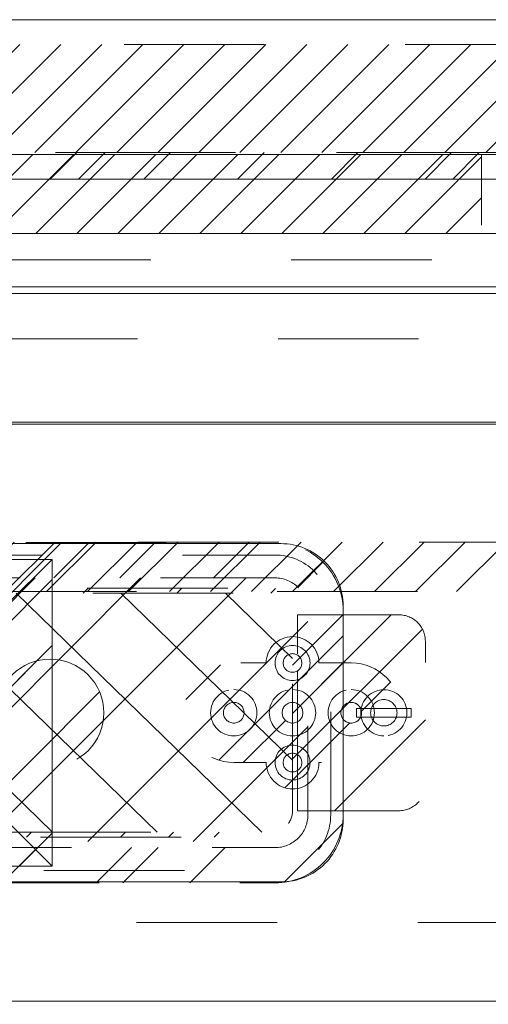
# Model space of a CAD drawing. Header units: inches. Extents: x -467 to -292, y -214 to 28.
# Tile 61 of 81: x -350.5 to -346.06, y 18.4 to 27.74. Entities that reach past the tile are written whole.
import ezdxf

# ---------------------------------------------------------------- set-up
doc = ezdxf.new("R2010")
doc.units = ezdxf.units.IN
doc.header["$LTSCALE"] = 32
doc.header["$MEASUREMENT"] = 0
doc.linetypes.add('Dash Style-1', pattern=[0.083328, 0.041656, -0.041672])
for name, color, linetype, lineweight in [('Black', 7, 'Continuous', 18), ('DashLine', 7, 'Dash Style-1', 13), ('DashLineFill', 7, 'Dash Style-1', 13), ('Dean-Bezel', 7, 'Continuous', 18), ('Drawing', 7, 'Continuous', 18), ('Metal-Black', 7, 'Continuous', 18), ('Metal-UtilityGrommet', 7, 'Continuous', 13), ('None', 7, 'Continuous', 18), ('SolidLine', 7, 'Continuous', 15), ('Wood_1-H', 7, 'Continuous', 13)]:
    doc.layers.add(name, color=color, linetype=linetype, lineweight=lineweight)
doc.layers.add('Electrical', color=1, linetype='Dash Style-1', lineweight=15, true_color=0xff0000)
doc.layers.add('Textile-Cushion', color=7, linetype='Continuous', lineweight=18, true_color=0x4c4c4c)
pattern_1 = [(45, (0, 0), (-0.33333333, -0.7222222), [])]
pattern_2 = [(45, (0, 0), (-1.613016, 1.935715), []), (45, (-1.0608, 1.0608), (-0.472346, 0.4167613), [])]

# ---------------------------------------------------------------- blocks, each defined once
blk = doc.blocks.new('Group-2')
at = {"layer": 'Electrical', "linetype": 'Continuous', "lineweight": 5, "true_color": 0xdd0000}
h = blk.add_hatch(dxfattribs=at)
h.set_pattern_fill('ElectricalHatch', color=12, style=0, pattern_type=2)
h.set_pattern_definition(pattern_1)
h.paths.add_polyline_path([(77.9528, 0), (101.9685, 0), (101.9685, -1.0236), (77.9528, -1.0236)])
at = {"layer": 'Electrical', "flags": 128}
blk.add_lwpolyline([(77.9528, 0), (101.9685, 0), (101.9685, -1.0236), (77.9528, -1.0236)], close=True, dxfattribs=at)
blk = doc.blocks.new('Group-4')
at = {"layer": 'SolidLine', "flags": 128}
blk.add_lwpolyline([(72, 0.2362), (138, 0.2362), (138, -2.3622), (72, -2.3622)], close=True, dxfattribs=at)
at = {"layer": 'None'}
blk.add_blockref('Group-2', (0, 0), dxfattribs=at)
blk = doc.blocks.new('SL Wall Panel (2D)')
at = {"layer": 'None'}
blk.add_blockref('Group-4', (0, 0), dxfattribs=at)
at = {"layer": 'Drawing', "color": 0, "flags": 1}
for tag in ['Tag', 'Catalog', 'Option1', 'Option2', 'Option3', 'Option4', 'Option5', 'Option6', 'Option7', 'Option8', 'Option9', 'Option10', 'Option11', 'Option12', 'Custom', 'FinishGroup', 'Discount', 'Item2', 'Item3', 'Item6', 'Item8', 'Item9', 'Item10', 'Item12', 'Item13', 'Item16', 'Item18', 'Item19', 'Item20', 'Item21', 'Item22', 'Item23', 'Item24', 'Item25', 'Item1', 'Item4', 'Item5', 'Item7', 'Item11', 'Item14', 'Item15', 'Item17']:
    blk.add_attdef(tag, (-106.6243, -200.0709), '', height=0.00709, dxfattribs=at)
blk = doc.blocks.new('Group-13')
at = {"layer": 'DashLineFill', "linetype": 'Continuous', "lineweight": 13}
h = blk.add_hatch(dxfattribs=at)
h.set_pattern_fill('Steel', color=253, style=0, pattern_type=2)
h.set_pattern_definition(pattern_2)
h.paths.add_polyline_path([(12, -12), (47.9843, -12), (47.9843, -12.252), (12, -12.252)])
at = {"layer": 'DashLineFill', "flags": 128}
blk.add_lwpolyline([(12, -12), (47.9843, -12), (47.9843, -12.252), (12, -12.252)], close=True, dxfattribs=at)
at = {"layer": 'SolidLine', "flags": 128}
blk.add_lwpolyline([(12, -12.252), (47.9843, -12.252), (47.9843, -13.2756), (12, -13.2756)], close=True, dxfattribs=at)
blk = doc.blocks.new('Group-14')
at = {"layer": 'None'}
blk.add_blockref('Group-13', (0, 0), dxfattribs=at)
blk = doc.blocks.new('SL Wall Tile (2D)-4')
at = {"layer": 'None'}
blk.add_blockref('Group-14', (0, 0), dxfattribs=at)
at = {"layer": 'Drawing', "color": 0, "flags": 1}
for tag in ['Tag', 'Catalog', 'Option1', 'Option2', 'Option3', 'Option4', 'Option5', 'Option6', 'Option7', 'Option8', 'Option9', 'Option10', 'Option11', 'Option12', 'Custom', 'FinishGroup', 'Discount', 'Item2', 'Item3', 'Item6', 'Item8', 'Item9', 'Item10', 'Item12', 'Item13', 'Item16', 'Item18', 'Item19', 'Item20', 'Item21', 'Item22', 'Item23', 'Item24', 'Item25', 'Item1', 'Item4', 'Item5', 'Item7', 'Item11', 'Item14', 'Item15', 'Item17']:
    blk.add_attdef(tag, (-10.7011, -175.5068), '', height=0.00709, dxfattribs=at)
blk = doc.blocks.new('Group-17')
at = {"layer": 'DashLineFill', "linetype": 'Continuous', "lineweight": 13}
h = blk.add_hatch(dxfattribs=at)
h.set_pattern_fill('Steel', color=253, style=0, pattern_type=2)
h.set_pattern_definition(pattern_2)
h.paths.add_polyline_path([(12, -12), (47.9843, -12), (47.9843, -12.252), (12, -12.252)])
at = {"layer": 'DashLineFill', "flags": 128}
blk.add_lwpolyline([(12, -12), (47.9843, -12), (47.9843, -12.252), (12, -12.252)], close=True, dxfattribs=at)
at = {"layer": 'SolidLine', "flags": 128}
blk.add_lwpolyline([(12, -12.252), (47.9843, -12.252), (47.9843, -13.2756), (12, -13.2756)], close=True, dxfattribs=at)
blk = doc.blocks.new('Group-18')
at = {"layer": 'None'}
blk.add_blockref('Group-17', (0, 0), dxfattribs=at)
blk = doc.blocks.new('SL Wall Tile (2D)-6')
at = {"layer": 'None'}
blk.add_blockref('Group-18', (0, 0), dxfattribs=at)
at = {"layer": 'Drawing', "color": 0, "flags": 1}
for tag in ['Tag', 'Catalog', 'Option1', 'Option2', 'Option3', 'Option4', 'Option5', 'Option6', 'Option7', 'Option8', 'Option9', 'Option10', 'Option11', 'Option12', 'Custom', 'FinishGroup', 'Discount', 'Item2', 'Item3', 'Item6', 'Item8', 'Item9', 'Item10', 'Item12', 'Item13', 'Item16', 'Item18', 'Item19', 'Item20', 'Item21', 'Item22', 'Item23', 'Item24', 'Item25', 'Item1', 'Item4', 'Item5', 'Item7', 'Item11', 'Item14', 'Item15', 'Item17']:
    blk.add_attdef(tag, (-10.7011, -160.5068), '', height=0.00709, dxfattribs=at)
blk = doc.blocks.new('Group-21')
at = {"layer": 'DashLineFill', "linetype": 'Continuous', "lineweight": 13}
h = blk.add_hatch(dxfattribs=at)
h.set_pattern_fill('Steel', color=253, style=0, pattern_type=2)
h.set_pattern_definition(pattern_2)
h.paths.add_polyline_path([(12, -12), (47.9843, -12), (47.9843, -12.252), (12, -12.252)])
at = {"layer": 'DashLineFill', "flags": 128}
blk.add_lwpolyline([(12, -12), (47.9843, -12), (47.9843, -12.252), (12, -12.252)], close=True, dxfattribs=at)
at = {"layer": 'SolidLine', "flags": 128}
blk.add_lwpolyline([(12, -12.252), (47.9843, -12.252), (47.9843, -13.2756), (12, -13.2756)], close=True, dxfattribs=at)
blk = doc.blocks.new('Group-22')
at = {"layer": 'None'}
blk.add_blockref('Group-21', (0, 0), dxfattribs=at)
blk = doc.blocks.new('SL Wall Tile (2D)-8')
at = {"layer": 'None'}
blk.add_blockref('Group-22', (0, 0), dxfattribs=at)
at = {"layer": 'Drawing', "color": 0, "flags": 1}
for tag in ['Tag', 'Catalog', 'Option1', 'Option2', 'Option3', 'Option4', 'Option5', 'Option6', 'Option7', 'Option8', 'Option9', 'Option10', 'Option11', 'Option12', 'Custom', 'FinishGroup', 'Discount', 'Item2', 'Item3', 'Item6', 'Item8', 'Item9', 'Item10', 'Item12', 'Item13', 'Item16', 'Item18', 'Item19', 'Item20', 'Item21', 'Item22', 'Item23', 'Item24', 'Item25', 'Item1', 'Item4', 'Item5', 'Item7', 'Item11', 'Item14', 'Item15', 'Item17']:
    blk.add_attdef(tag, (-10.7011, -145.5068), '', height=0.00709, dxfattribs=at)
blk = doc.blocks.new('Group-25')
at = {"layer": 'DashLineFill', "linetype": 'Continuous', "lineweight": 13}
h = blk.add_hatch(dxfattribs=at)
h.set_pattern_fill('Steel', color=253, style=0, pattern_type=2)
h.set_pattern_definition(pattern_2)
h.paths.add_polyline_path([(12, -12), (119.9528, -12), (119.9528, -12.252), (12, -12.252)])
at = {"layer": 'Electrical', "linetype": 'Continuous', "lineweight": 5, "true_color": 0xdd0000}
h = blk.add_hatch(dxfattribs=at)
h.set_pattern_fill('ElectricalHatch', color=12, style=0, pattern_type=2)
h.set_pattern_definition(pattern_1)
h.paths.add_polyline_path([(12.7579, -15.6969), (119.1752, -15.6969), (119.1752, -16.1654), (12.7579, -16.1654)])
at = {"layer": 'DashLine', "flags": 128}
blk.add_lwpolyline([(119.4114, -13.7677), (12.5217, -13.7677), (12.5217, -13.5315), (12.7579, -13.5315), (12.7579, -13.0197), (119.1752, -13.0197), (119.1752, -13.5315), (119.4114, -13.5315)], close=True, dxfattribs=at)
at = {"layer": 'DashLineFill', "flags": 128}
blk.add_lwpolyline([(12, -12), (119.9528, -12), (119.9528, -12.252), (12, -12.252)], close=True, dxfattribs=at)
at = {"layer": 'Electrical', "flags": 128}
blk.add_lwpolyline([(12.7579, -15.6969), (119.1752, -15.6969), (119.1752, -16.1654), (12.7579, -16.1654)], close=True, dxfattribs=at)
at = {"layer": 'SolidLine', "flags": 128}
blk.add_lwpolyline([(12, -12.252), (119.9528, -12.252), (119.9528, -25.5591), (12, -25.5591)], close=True, dxfattribs=at)
blk = doc.blocks.new('Group-26')
at = {"layer": 'None'}
blk.add_blockref('Group-25', (0, 0), dxfattribs=at)
blk = doc.blocks.new('SL Overhead (2D)')
at = {"layer": 'None'}
blk.add_blockref('Group-26', (0, 0), dxfattribs=at)
at = {"layer": 'Drawing', "color": 0, "flags": 1}
for tag in ['Tag', 'Catalog', 'Option1', 'Option2', 'Option3', 'Option4', 'Option5', 'Option6', 'Option7', 'Option8', 'Option9', 'Option10', 'Option11', 'Option12', 'Custom', 'FinishGroup', 'Discount', 'Item2', 'Item3', 'Item6', 'Item8', 'Item9', 'Item10', 'Item12', 'Item13', 'Item16', 'Item18', 'Item19', 'Item20', 'Item21', 'Item22', 'Item23', 'Item24', 'Item25', 'Item1', 'Item4', 'Item5', 'Item7', 'Item11', 'Item14', 'Item15', 'Item17']:
    blk.add_attdef(tag, (-82.6696, -130.5265), '', height=0.00709, dxfattribs=at)
blk = doc.blocks.new('Group-37')
at = {"layer": 'SolidLine', "flags": 128}
blk.add_lwpolyline([(31.1024, -2.5591), (70.8465, -2.5591), (70.8465, -2.5787), (31.1024, -2.5787)], close=True, dxfattribs=at)
blk = doc.blocks.new('1BPJHN-ShroudBracket (2D)')
at = {"layer": 'DashLineFill', "linetype": 'Continuous', "lineweight": 13}
h = blk.add_hatch(dxfattribs=at)
h.set_pattern_fill('Steel', color=253, style=0, pattern_type=2)
h.set_pattern_definition(pattern_2)
edge = h.paths.add_edge_path()
edge.add_line((0.5571, 0.4724), (0.25, 0.4724))
edge.add_arc((0, 0.4724), 0.25, 0, 180)
edge.add_line((-0.25, 0.4724), (-0.5571, 0.4724))
edge.add_arc((-0.5571, 0), 0.4724, 90, 270)
edge.add_line((-0.5571, -0.4724), (-0.25, -0.4724))
edge.add_arc((0, -0.4724), 0.25, 180, 360)
edge.add_line((0.25, -0.4724), (0.5571, -0.4724))
edge.add_arc((0.5571, 0), 0.4724, 270, 450)
edge.add_line((0.5571, 0.4724), (0.5571, 0.4724))
edge = h.paths.add_edge_path()
edge.add_arc((0, 0), 0.0979, 180, 360)
edge.add_arc((0, 0), 0.0979, 0, 180)
edge.add_line((-0.098, 0), (-0.098, 0))
edge = h.paths.add_edge_path()
edge.add_arc((0, 0.4724), 0.0885, 180, 360)
edge.add_arc((0, 0.4724), 0.0885, 0, 180)
edge.add_line((-0.0885, 0.4724), (-0.0885, 0.4724))
edge = h.paths.add_edge_path()
edge.add_arc((-0.5571, 0), 0.098, 180, 360)
edge.add_arc((-0.5571, 0), 0.098, 0, 180)
edge.add_line((-0.655, 0), (-0.655, 0))
edge = h.paths.add_edge_path()
edge.add_arc((0.5571, 0), 0.098, 180, 360)
edge.add_arc((0.5571, 0), 0.098, 0, 180)
edge.add_line((0.4591, 0), (0.4591, 0))
edge = h.paths.add_edge_path()
edge.add_arc((0, -0.4724), 0.0885, 180, 360)
edge.add_arc((0, -0.4724), 0.0885, 0, 180)
edge.add_line((-0.0885, -0.4724), (-0.0885, -0.4724))
at = {"layer": 'DashLine', "flags": 128}
for points in [[(0, 0.6384), (0.0163, 0.6376), (0.0324, 0.6353), (0.0482, 0.6313), (0.0635, 0.6258), (0.0783, 0.6188), (0.0922, 0.6105), (0.1053, 0.6008), (0.1174, 0.5898), (0.1283, 0.5778), (0.138, 0.5647), (0.1464, 0.5507), (0.1534, 0.536), (0.1589, 0.5206), (0.1628, 0.5048), (0.1652, 0.4887), (0.166, 0.4724), (0.1652, 0.4562), (0.1628, 0.4401), (0.1589, 0.4243), (0.1534, 0.4089), (0.1464, 0.3942), (0.138, 0.3802), (0.1283, 0.3671), (0.1174, 0.3551), (0.1053, 0.3441), (0.0922, 0.3344), (0.0783, 0.326), (0.0635, 0.3191), (0.0482, 0.3136), (0.0324, 0.3096), (0.0163, 0.3072), (0, 0.3064), (-0.0163, 0.3072), (-0.0324, 0.3096), (-0.0482, 0.3136), (-0.0635, 0.3191), (-0.0783, 0.326), (-0.0922, 0.3344), (-0.1053, 0.3441), (-0.1174, 0.3551), (-0.1283, 0.3671), (-0.138, 0.3802), (-0.1464, 0.3942), (-0.1534, 0.4089), (-0.1589, 0.4243), (-0.1628, 0.4401), (-0.1652, 0.4562), (-0.166, 0.4724), (-0.1652, 0.4887), (-0.1628, 0.5048), (-0.1589, 0.5206), (-0.1534, 0.536), (-0.1464, 0.5507), (-0.138, 0.5647), (-0.1283, 0.5778), (-0.1174, 0.5898), (-0.1053, 0.6008), (-0.0922, 0.6105), (-0.0783, 0.6188), (-0.0635, 0.6258), (-0.0482, 0.6313), (-0.0324, 0.6353), (-0.0163, 0.6376)], [(-0.5571, 0.22), (-0.5355, 0.2189), (-0.5142, 0.2158), (-0.4932, 0.2105), (-0.4729, 0.2033), (-0.4534, 0.194), (-0.4349, 0.1829), (-0.4175, 0.1701), (-0.4015, 0.1556), (-0.387, 0.1396), (-0.3742, 0.1222), (-0.3631, 0.1037), (-0.3538, 0.0842), (-0.3466, 0.0639), (-0.3413, 0.0429), (-0.3381, 0.0216), (-0.3371, 0), (-0.3381, -0.0216), (-0.3413, -0.0429), (-0.3466, -0.0639), (-0.3538, -0.0842), (-0.3631, -0.1037), (-0.3742, -0.1222), (-0.387, -0.1396), (-0.4015, -0.1556), (-0.4175, -0.1701), (-0.4349, -0.1829), (-0.4534, -0.194), (-0.4729, -0.2033), (-0.4932, -0.2105), (-0.5142, -0.2158), (-0.5355, -0.2189), (-0.5571, -0.22), (-0.5787, -0.2189), (-0.6, -0.2158), (-0.6209, -0.2105), (-0.6413, -0.2033), (-0.6608, -0.194), (-0.6793, -0.1829), (-0.6967, -0.1701), (-0.7127, -0.1556), (-0.7271, -0.1396), (-0.74, -0.1222), (-0.7511, -0.1037), (-0.7603, -0.0842), (-0.7676, -0.0639), (-0.7729, -0.0429), (-0.776, -0.0216), (-0.7771, 0), (-0.776, 0.0216), (-0.7729, 0.0429), (-0.7676, 0.0639), (-0.7603, 0.0842), (-0.7511, 0.1037), (-0.74, 0.1222), (-0.7271, 0.1396), (-0.7127, 0.1556), (-0.6967, 0.1701), (-0.6793, 0.1829), (-0.6608, 0.194), (-0.6413, 0.2033), (-0.6209, 0.2105), (-0.6, 0.2158), (-0.5787, 0.2189)], [(0, 0.22), (0.0216, 0.2189), (0.0429, 0.2158), (0.0639, 0.2105), (0.0842, 0.2033), (0.1037, 0.194), (0.1222, 0.1829), (0.1396, 0.1701), (0.1556, 0.1556), (0.1701, 0.1396), (0.1829, 0.1222), (0.194, 0.1037), (0.2033, 0.0842), (0.2105, 0.0639), (0.2158, 0.0429), (0.2189, 0.0216), (0.22, 0), (0.2189, -0.0216), (0.2158, -0.0429), (0.2105, -0.0639), (0.2033, -0.0842), (0.194, -0.1037), (0.1829, -0.1222), (0.1701, -0.1396), (0.1556, -0.1556), (0.1396, -0.1701), (0.1222, -0.1829), (0.1037, -0.194), (0.0842, -0.2033), (0.0639, -0.2105), (0.0429, -0.2158), (0.0216, -0.2189), (0, -0.22), (-0.0216, -0.2189), (-0.0429, -0.2158), (-0.0639, -0.2105), (-0.0842, -0.2033), (-0.1037, -0.194), (-0.1222, -0.1829), (-0.1396, -0.1701), (-0.1556, -0.1556), (-0.1701, -0.1396), (-0.1829, -0.1222), (-0.194, -0.1037), (-0.2033, -0.0842), (-0.2105, -0.0639), (-0.2158, -0.0429), (-0.2189, -0.0216), (-0.22, 0), (-0.2189, 0.0216), (-0.2158, 0.0429), (-0.2105, 0.0639), (-0.2033, 0.0842), (-0.194, 0.1037), (-0.1829, 0.1222), (-0.1701, 0.1396), (-0.1556, 0.1556), (-0.1396, 0.1701), (-0.1222, 0.1829), (-0.1037, 0.194), (-0.0842, 0.2033), (-0.0639, 0.2105), (-0.0429, 0.2158), (-0.0216, 0.2189)], [(0.5571, 0.22), (0.5787, 0.2189), (0.6, 0.2158), (0.6209, 0.2105), (0.6413, 0.2033), (0.6608, 0.194), (0.6793, 0.1829), (0.6967, 0.1701), (0.7127, 0.1556), (0.7271, 0.1396), (0.74, 0.1222), (0.7511, 0.1037), (0.7603, 0.0842), (0.7676, 0.0639), (0.7729, 0.0429), (0.776, 0.0216), (0.7771, 0), (0.776, -0.0216), (0.7729, -0.0429), (0.7676, -0.0639), (0.7603, -0.0842), (0.7511, -0.1037), (0.74, -0.1222), (0.7271, -0.1396), (0.7127, -0.1556), (0.6967, -0.1701), (0.6793, -0.1829), (0.6608, -0.194), (0.6413, -0.2033), (0.6209, -0.2105), (0.6, -0.2158), (0.5787, -0.2189), (0.5571, -0.22), (0.5355, -0.2189), (0.5142, -0.2158), (0.4932, -0.2105), (0.4729, -0.2033), (0.4534, -0.194), (0.4349, -0.1829), (0.4175, -0.1701), (0.4015, -0.1556), (0.387, -0.1396), (0.3742, -0.1222), (0.3631, -0.1037), (0.3538, -0.0842), (0.3466, -0.0639), (0.3413, -0.0429), (0.3381, -0.0216), (0.3371, 0), (0.3381, 0.0216), (0.3413, 0.0429), (0.3466, 0.0639), (0.3538, 0.0842), (0.3631, 0.1037), (0.3742, 0.1222), (0.387, 0.1396), (0.4015, 0.1556), (0.4175, 0.1701), (0.4349, 0.1829), (0.4534, 0.194), (0.4729, 0.2033), (0.4932, 0.2105), (0.5142, 0.2158), (0.5355, 0.2189)], [(0.5571, 0.0979), (0.5667, 0.0975), (0.5762, 0.0961), (0.5855, 0.0937), (0.5946, 0.0905), (0.6033, 0.0864), (0.6115, 0.0814), (0.6192, 0.0757), (0.6263, 0.0693), (0.6328, 0.0621), (0.6385, 0.0544), (0.6435, 0.0462), (0.6476, 0.0375), (0.6508, 0.0284), (0.6532, 0.0191), (0.6546, 0.0096), (0.655, 0), (0.6546, -0.0096), (0.6532, -0.0191), (0.6508, -0.0284), (0.6476, -0.0375), (0.6435, -0.0462), (0.6385, -0.0544), (0.6328, -0.0621), (0.6263, -0.0693), (0.6192, -0.0757), (0.6115, -0.0814), (0.6033, -0.0864), (0.5946, -0.0905), (0.5855, -0.0937), (0.5762, -0.0961), (0.5667, -0.0975), (0.5571, -0.098), (0.5475, -0.0975), (0.538, -0.0961), (0.5287, -0.0937), (0.5196, -0.0905), (0.5109, -0.0864), (0.5027, -0.0814), (0.4949, -0.0757), (0.4878, -0.0693), (0.4814, -0.0621), (0.4756, -0.0544), (0.4707, -0.0462), (0.4666, -0.0375), (0.4634, -0.0284), (0.461, -0.0191), (0.4596, -0.0096), (0.4591, 0), (0.4596, 0.0096), (0.461, 0.0191), (0.4634, 0.0284), (0.4666, 0.0375), (0.4707, 0.0462), (0.4756, 0.0544), (0.4814, 0.0621), (0.4878, 0.0693), (0.4949, 0.0757), (0.5027, 0.0814), (0.5109, 0.0864), (0.5196, 0.0905), (0.5287, 0.0937), (0.538, 0.0961), (0.5475, 0.0975)], [(0, -0.3064), (0.0163, -0.3072), (0.0324, -0.3096), (0.0482, -0.3136), (0.0635, -0.3191), (0.0783, -0.326), (0.0922, -0.3344), (0.1053, -0.3441), (0.1174, -0.3551), (0.1283, -0.3671), (0.138, -0.3802), (0.1464, -0.3942), (0.1534, -0.4089), (0.1589, -0.4243), (0.1628, -0.4401), (0.1652, -0.4562), (0.166, -0.4724), (0.1652, -0.4887), (0.1628, -0.5048), (0.1589, -0.5206), (0.1534, -0.536), (0.1464, -0.5507), (0.138, -0.5647), (0.1283, -0.5778), (0.1174, -0.5898), (0.1053, -0.6008), (0.0922, -0.6105), (0.0783, -0.6188), (0.0635, -0.6258), (0.0482, -0.6313), (0.0324, -0.6353), (0.0163, -0.6376), (0, -0.6384), (-0.0163, -0.6376), (-0.0324, -0.6353), (-0.0482, -0.6313), (-0.0635, -0.6258), (-0.0783, -0.6188), (-0.0922, -0.6105), (-0.1053, -0.6008), (-0.1174, -0.5898), (-0.1283, -0.5778), (-0.138, -0.5647), (-0.1464, -0.5507), (-0.1534, -0.536), (-0.1589, -0.5206), (-0.1628, -0.5048), (-0.1652, -0.4887), (-0.166, -0.4724), (-0.1652, -0.4562), (-0.1628, -0.4401), (-0.1589, -0.4243), (-0.1534, -0.4089), (-0.1464, -0.3942), (-0.138, -0.3802), (-0.1283, -0.3671), (-0.1174, -0.3551), (-0.1053, -0.3441), (-0.0922, -0.3344), (-0.0783, -0.326), (-0.0635, -0.3191), (-0.0482, -0.3136), (-0.0324, -0.3096), (-0.0163, -0.3072)]]:
    blk.add_lwpolyline(points, close=True, dxfattribs=at)
at = {"layer": 'DashLineFill', "flags": 128}
for points in [[(0.5571, 0.4724), (0.25, 0.4724, 1), (-0.25, 0.4724), (-0.5571, 0.4724, 1), (-0.5571, -0.4724), (-0.25, -0.4724, 1), (0.25, -0.4724), (0.5571, -0.4724, 1), (0.5571, 0.4724)], [(-0.0885, 0.4724, 1), (0.0885, 0.4724, 1), (-0.0885, 0.4724)], [(-0.655, 0, 1), (-0.4591, 0, 1), (-0.655, 0)], [(-0.098, 0, 1), (0.0979, 0, 1), (-0.098, 0)], [(0.4591, 0, 1), (0.655, 0, 1), (0.4591, 0)], [(-0.0885, -0.4724, 1), (0.0885, -0.4724, 1), (-0.0885, -0.4724)]]:
    blk.add_lwpolyline(points, format="xyb", close=True, dxfattribs=at)
blk = doc.blocks.new('Group-42')
at = {"layer": 'Dean-Bezel'}
for p, q in [((4.11, 1.4545), (-4.11, 1.4545)), ((4.0531, 1.3974), (4.11, 1.4545)), ((4.11, 1.4545), (4.11, -1.4545)), ((3.9668, 1.3107), (3.9184, 1.2621)), ((3.9668, 1.3107), (4.0117, 1.3558)), ((4.0531, 1.3974), (4.0117, 1.3558)), ((4.11, -1.4545), (3.9132, -1.2577)), ((4.11, -1.4545), (-4.11, -1.4545))]:
    blk.add_line(p, q, dxfattribs=at)
blk = doc.blocks.new('Dean-PPUG-BK (2D)')
at = {"layer": 'DashLineFill', "linetype": 'Continuous', "lineweight": 13}
h = blk.add_hatch(dxfattribs=at)
h.set_pattern_fill('Steel', color=253, style=0, pattern_type=2)
h.set_pattern_definition(pattern_2)
h.paths.add_polyline_path([(-4.11, 1.4545), (4.11, 1.4545), (4.11, -1.4545), (-4.11, -1.4545)])
h = blk.add_hatch(dxfattribs=at)
h.set_pattern_fill('Steel', color=253, style=0, pattern_type=2)
h.set_pattern_definition(pattern_2)
h.paths.add_polyline_path([(4.091, 0.5085), (4.1408, 0.5061), (4.1902, 0.4987), (4.2386, 0.4866), (4.2856, 0.4698), (4.3307, 0.4485), (4.3735, 0.4228), (4.4136, 0.3931), (4.4506, 0.3596), (4.4841, 0.3226), (4.5138, 0.2825), (4.5395, 0.2397), (4.5608, 0.1946), (4.5776, 0.1476), (4.5897, 0.0992), (4.5971, 0.0498), (4.5995, 0), (4.5971, -0.0498), (4.5897, -0.0992), (4.5776, -0.1476), (4.5608, -0.1946), (4.5395, -0.2397), (4.5138, -0.2825), (4.4841, -0.3226), (4.4506, -0.3596), (4.4136, -0.3931), (4.3735, -0.4228), (4.3307, -0.4485), (4.2856, -0.4698), (4.2386, -0.4866), (4.1902, -0.4987), (4.1408, -0.5061), (4.091, -0.5085), (4.0412, -0.5061), (3.9918, -0.4987), (3.9434, -0.4866), (3.8964, -0.4698), (3.8513, -0.4485), (3.8085, -0.4228), (3.7684, -0.3931), (3.7314, -0.3596), (3.6979, -0.3226), (3.6682, -0.2825), (3.6425, -0.2397), (3.6212, -0.1946), (3.6044, -0.1476), (3.5923, -0.0992), (3.5849, -0.0498), (3.5825, 0), (3.5849, 0.0498), (3.5923, 0.0992), (3.6044, 0.1476), (3.6212, 0.1946), (3.6425, 0.2397), (3.6682, 0.2825), (3.6979, 0.3226), (3.7314, 0.3596), (3.7684, 0.3931), (3.8085, 0.4228), (3.8513, 0.4485), (3.8964, 0.4698), (3.9434, 0.4866), (3.9918, 0.4987), (4.0412, 0.5061)])
at = {"layer": 'Black', "color": 9}
for p, q in [((4.11, 1.4545), (3.6785, 1.023)), ((4.11, -1.4545), (3.6785, -1.023))]:
    blk.add_line(p, q, dxfattribs=at)
at = {"layer": 'DashLineFill', "flags": 128}
for points in [[(-4.11, 1.4545), (4.11, 1.4545), (4.11, -1.4545), (-4.11, -1.4545)], [(4.091, 0.5085), (4.1408, 0.5061), (4.1902, 0.4987), (4.2386, 0.4866), (4.2856, 0.4698), (4.3307, 0.4485), (4.3735, 0.4228), (4.4136, 0.3931), (4.4506, 0.3596), (4.4841, 0.3226), (4.5138, 0.2825), (4.5395, 0.2397), (4.5608, 0.1946), (4.5776, 0.1476), (4.5897, 0.0992), (4.5971, 0.0498), (4.5995, 0), (4.5971, -0.0498), (4.5897, -0.0992), (4.5776, -0.1476), (4.5608, -0.1946), (4.5395, -0.2397), (4.5138, -0.2825), (4.4841, -0.3226), (4.4506, -0.3596), (4.4136, -0.3931), (4.3735, -0.4228), (4.3307, -0.4485), (4.2856, -0.4698), (4.2386, -0.4866), (4.1902, -0.4987), (4.1408, -0.5061), (4.091, -0.5085), (4.0412, -0.5061), (3.9918, -0.4987), (3.9434, -0.4866), (3.8964, -0.4698), (3.8513, -0.4485), (3.8085, -0.4228), (3.7684, -0.3931), (3.7314, -0.3596), (3.6979, -0.3226), (3.6682, -0.2825), (3.6425, -0.2397), (3.6212, -0.1946), (3.6044, -0.1476), (3.5923, -0.0992), (3.5849, -0.0498), (3.5825, 0), (3.5849, 0.0498), (3.5923, 0.0992), (3.6044, 0.1476), (3.6212, 0.1946), (3.6425, 0.2397), (3.6682, 0.2825), (3.6979, 0.3226), (3.7314, 0.3596), (3.7684, 0.3931), (3.8085, 0.4228), (3.8513, 0.4485), (3.8964, 0.4698), (3.9434, 0.4866), (3.9918, 0.4987), (4.0412, 0.5061)]]:
    blk.add_lwpolyline(points, close=True, dxfattribs=at)
at = {"layer": 'Black', "color": 7}
blk.add_blockref('Group-42', (0, 0), dxfattribs=at)
blk = doc.blocks.new('Group-44')
at = {"layer": 'None'}
blk.add_blockref('Group-37', (0, 0), dxfattribs=at)
at = {"layer": 'SolidLine', "color": 7}
for name, p in [('Dean-PPUG-BK (2D)', (39.8425, -5.315)), ('1BPJHN-ShroudBracket (2D)', (46.2323, -5.315))]:
    blk.add_blockref(name, p, dxfattribs=at)
blk = doc.blocks.new('Group-47')
at = {"layer": 'Textile-Cushion', "color": 31, "linetype": 'Continuous', "true_color": 0xffc198}
for p, q in [((3.0826, 1.2795), (0.5826, -1.2204)), ((4.0826, 1.2795), (1.5826, -1.2204)), ((5.0826, 1.2795), (2.5826, -1.2204)), ((5.6693, 0.8662), (3.5826, -1.2204)), ((5.6693, -0.1338), (4.5826, -1.2204))]:
    blk.add_line(p, q, dxfattribs=at)
blk = doc.blocks.new('SlateShroudSleeve (2D)')
at = {"layer": 'DashLineFill', "linetype": 'Continuous', "lineweight": 13}
h = blk.add_hatch(dxfattribs=at)
h.set_pattern_fill('Steel', color=253, style=0, pattern_type=2)
h.set_pattern_definition(pattern_2)
edge = h.paths.add_edge_path()
edge.add_line((-6.0039, 0.9685), (-6.0039, -0.9685))
edge.add_arc((-5.3583, -0.9685), 0.6457, 180, 225)
edge.add_arc((-5.3583, -0.9685), 0.6457, 225, 270)
edge.add_line((-5.3583, -1.6142), (5.3583, -1.6142))
edge.add_arc((5.3583, -0.9685), 0.6457, 270, 360)
edge.add_line((6.0039, -0.9685), (6.0039, 0.9685))
edge.add_arc((5.3583, 0.9685), 0.6457, 0, 45)
edge.add_arc((5.3583, 0.9685), 0.6457, 45, 90)
edge.add_line((5.3583, 1.6142), (-5.3583, 1.6142))
edge.add_arc((-5.3583, 0.9685), 0.6457, 90, 180)
edge.add_line((-6.0039, 0.9685), (-6.0039, 0.9685))
edge = h.paths.add_edge_path()
edge.add_arc((5.3583, -0.9685), 0.311, 270, 360)
edge.add_line((5.6693, -0.9685), (5.6693, 0.9685))
edge.add_arc((5.3583, 0.9685), 0.311, 360, 405)
edge.add_arc((5.3583, 0.9685), 0.311, 45, 90)
edge.add_line((5.3583, 1.2795), (-5.3583, 1.2795))
edge.add_arc((-5.3583, 0.9685), 0.311, 90, 180)
edge.add_line((-5.6693, 0.9685), (-5.6693, -0.9685))
edge.add_arc((-5.3583, -0.9685), 0.311, 180, 225)
edge.add_arc((-5.3583, -0.9685), 0.311, 225, 270)
edge.add_line((-5.3583, -1.2795), (5.3583, -1.2795))
at = {"layer": 'DashLine', "lineweight": 13, "transparency": 33554687, "flags": 128}
blk.add_lwpolyline([(-5.8858, 0.9685, -0.414214), (-5.3583, 1.4961), (5.3583, 1.4961, -0.414214), (5.8858, 0.9685), (5.8858, -0.9685, -0.414214), (5.3583, -1.4961), (-5.3583, -1.4961, -0.414214), (-5.8858, -0.9685)], format="xyb", close=True, dxfattribs=at)
at = {"layer": 'DashLineFill', "lineweight": 13, "flags": 128}
for points in [[(-6.0039, 0.9685), (-6.0039, -0.9685, 0.198912), (-5.8148, -1.4251, 0.198912), (-5.3583, -1.6142), (5.3583, -1.6142, 0.414214), (6.0039, -0.9685), (6.0039, 0.9685, 0.198912), (5.8148, 1.4251, 0.198912), (5.3583, 1.6142), (-5.3583, 1.6142, 0.414214), (-6.0039, 0.9685)], [(5.3583, -1.2795, 0.414214), (5.6693, -0.9685), (5.6693, 0.9685, 0.198912), (5.5782, 1.1884, 0.198912), (5.3583, 1.2795), (-5.3583, 1.2795, 0.414214), (-5.6693, 0.9685), (-5.6693, -0.9685, 0.198912), (-5.5782, -1.1884, 0.198912), (-5.3583, -1.2795)]]:
    blk.add_lwpolyline(points, format="xyb", close=True, dxfattribs=at)
at = {"layer": 'Textile-Cushion', "color": 31, "true_color": 0xffc198}
blk.add_blockref('Group-47', (0, 0), dxfattribs=at)
blk = doc.blocks.new('Group-54')
at = {"layer": 'Electrical', "linetype": 'Continuous', "lineweight": 5, "true_color": 0xdd0000}
h = blk.add_hatch(dxfattribs=at)
h.set_pattern_fill('ElectricalHatch', color=12, style=0, pattern_type=2)
h.set_pattern_definition(pattern_1)
h.paths.add_polyline_path([(18.0315, -0.0197), (48.0249, -0.0197), (48.0249, -0.7677), (18.0315, -0.7677)])
at = {"layer": 'DashLine', "flags": 128}
blk.add_lwpolyline([(12.7559, -7.3031), (51.5879, -7.3031), (51.5879, -8.0512), (12.7559, -8.0512)], close=True, dxfattribs=at)
at = {"layer": 'Electrical', "flags": 128}
blk.add_lwpolyline([(18.0315, -0.0197), (48.0249, -0.0197), (48.0249, -0.7677), (18.0315, -0.7677)], close=True, dxfattribs=at)
at = {"layer": 'SolidLine', "flags": 128}
for points in [[(12.7559, -0.0197), (71.2205, -0.0197), (71.2205, -0.7677), (12.7559, -0.7677)], [(12.7559, -0.7677), (71.2205, -0.7677), (71.2205, -8.0512), (12.7559, -8.0512)]]:
    blk.add_lwpolyline(points, close=True, dxfattribs=at)
blk.add_lwpolyline([(34.7047, -4.3012, -0.414214), (35.2953, -3.7106), (46.122, -3.7106, -0.414214), (46.7126, -4.3012), (46.7126, -6.3287, -0.414214), (46.122, -6.9193), (35.2953, -6.9193, -0.414214), (34.7047, -6.3287)], format="xyb", close=True, dxfattribs=at)
at = {"layer": 'Wood_1-H', "color": 7}
blk.add_blockref('SlateShroudSleeve (2D)', (40.7087, -5.315), dxfattribs=at)
blk = doc.blocks.new('Group-83')
at = {"layer": 'DashLine', "flags": 128}
for points in [[(-6.3903, 0.2188), (-6.3688, 0.2177), (-6.3476, 0.2145), (-6.3268, 0.2093), (-6.3066, 0.2021), (-6.2872, 0.1929), (-6.2687, 0.1819), (-6.2515, 0.1691), (-6.2356, 0.1547), (-6.2212, 0.1388), (-6.2084, 0.1215), (-6.1974, 0.1031), (-6.1882, 0.0837), (-6.1809, 0.0635), (-6.1757, 0.0427), (-6.1726, 0.0214), (-6.1715, 0), (-6.1726, -0.0214), (-6.1757, -0.0427), (-6.1809, -0.0635), (-6.1882, -0.0837), (-6.1974, -0.1031), (-6.2084, -0.1215), (-6.2212, -0.1388), (-6.2356, -0.1547), (-6.2515, -0.1691), (-6.2687, -0.1819), (-6.2872, -0.1929), (-6.3066, -0.2021), (-6.3268, -0.2093), (-6.3476, -0.2145), (-6.3688, -0.2177), (-6.3903, -0.2188), (-6.4117, -0.2177), (-6.4329, -0.2145), (-6.4538, -0.2093), (-6.474, -0.2021), (-6.4934, -0.1929), (-6.5118, -0.1819), (-6.529, -0.1691), (-6.545, -0.1547), (-6.5594, -0.1388), (-6.5722, -0.1215), (-6.5832, -0.1031), (-6.5924, -0.0837), (-6.5996, -0.0635), (-6.6048, -0.0427), (-6.608, -0.0214), (-6.609, 0), (-6.608, 0.0214), (-6.6048, 0.0427), (-6.5996, 0.0635), (-6.5924, 0.0837), (-6.5832, 0.1031), (-6.5722, 0.1215), (-6.5594, 0.1388), (-6.545, 0.1547), (-6.529, 0.1691), (-6.5118, 0.1819), (-6.4934, 0.1929), (-6.474, 0.2021), (-6.4538, 0.2093), (-6.4329, 0.2145), (-6.4117, 0.2177)], [(-6.3905, 0.125), (-6.3782, 0.1245), (-6.3661, 0.1227), (-6.3542, 0.1198), (-6.3426, 0.1158), (-6.3315, 0.1106), (-6.3209, 0.1043), (-6.311, 0.0971), (-6.3019, 0.0889), (-6.2936, 0.0799), (-6.2862, 0.07), (-6.2799, 0.0596), (-6.2746, 0.0485), (-6.2704, 0.037), (-6.2673, 0.0251), (-6.2654, 0.013), (-6.2648, 0.0007), (-6.2653, -0.0115), (-6.267, -0.0237), (-6.2699, -0.0356), (-6.274, -0.0472), (-6.2792, -0.0583), (-6.2854, -0.0688), (-6.2927, -0.0787), (-6.3009, -0.0879), (-6.3099, -0.0962), (-6.3197, -0.1035), (-6.3302, -0.1099), (-6.3413, -0.1152), (-6.3528, -0.1194), (-6.3647, -0.1225), (-6.3768, -0.1243), (-6.389, -0.125), (-6.4013, -0.1245), (-6.4134, -0.1227), (-6.4254, -0.1198), (-6.4369, -0.1158), (-6.4481, -0.1106), (-6.4586, -0.1043), (-6.4685, -0.0971), (-6.4776, -0.0889), (-6.4859, -0.0799), (-6.4933, -0.07), (-6.4997, -0.0596), (-6.505, -0.0485), (-6.5092, -0.037), (-6.5122, -0.0251), (-6.5141, -0.013), (-6.5148, -0.0007), (-6.5142, 0.0115), (-6.5125, 0.0237), (-6.5096, 0.0356), (-6.5055, 0.0472), (-6.5003, 0.0583), (-6.4941, 0.0688), (-6.4868, 0.0787), (-6.4787, 0.0879), (-6.4696, 0.0962), (-6.4598, 0.1035), (-6.4493, 0.1099), (-6.4383, 0.1152), (-6.4267, 0.1194), (-6.4149, 0.1225), (-6.4027, 0.1243)], [(-6.6477, 0.0417), (-6.1318, 0.0417), (-6.1318, -0.0417), (-6.6477, -0.0417)]]:
    blk.add_lwpolyline(points, close=True, dxfattribs=at)
blk = doc.blocks.new('Group-84')
at = {"layer": 'Textile-Cushion', "color": 31, "true_color": 0xffc198}
for p, q in [((-5.2327, 1.1339), (-2.9029, -1.1339)), ((-4.2398, 1.1339), (-1.9099, -1.1339)), ((-3.2469, 1.1339), (-0.917, -1.1339)), ((-5.5236, 0.4506), (-3.8958, -1.1339)), ((-5.5236, -0.5159), (-4.8887, -1.1339))]:
    blk.add_line(p, q, dxfattribs=at)
blk = doc.blocks.new('Group-85')
at = {"layer": 'Textile-Cushion', "color": 31, "true_color": 0xffc198}
blk.add_blockref('Group-84', (0, 0), dxfattribs=at)
blk = doc.blocks.new('SBDXF2-Shroud (2D)')
at = {"layer": 'DashLineFill', "linetype": 'Continuous', "lineweight": 13}
h = blk.add_hatch(dxfattribs=at)
h.set_pattern_fill('Steel', color=253, style=0, pattern_type=2)
h.set_pattern_definition(pattern_2)
edge = h.paths.add_edge_path()
edge.add_line((-5.5709, 0.9311), (-5.5709, -0.9311))
edge.add_arc((-5.3209, -0.9311), 0.25, 180, 270)
edge.add_line((-5.3209, -1.1811), (5.3209, -1.1811))
edge.add_arc((5.3209, -0.9311), 0.25, 270, 360)
edge.add_line((5.5709, -0.9311), (5.5709, 0.9311))
edge.add_arc((5.3209, 0.9311), 0.25, 0, 90)
edge.add_line((5.3209, 1.1811), (-5.3209, 1.1811))
edge.add_arc((-5.3209, 0.9311), 0.25, 90, 135)
edge.add_arc((-5.3209, 0.9311), 0.25, 135, 180)
edge.add_line((-5.5709, 0.9311), (-5.5709, 0.9311))
edge = h.paths.add_edge_path()
edge.add_arc((5.3209, -0.9311), 0.2028, 270, 360)
edge.add_line((5.5236, -0.9311), (5.5236, 0.9311))
edge.add_arc((5.3209, 0.9311), 0.2028, 360, 450)
edge.add_line((5.3209, 1.1339), (-5.3209, 1.1339))
edge.add_arc((-5.3209, 0.9311), 0.2028, 90, 180)
edge.add_line((-5.5236, 0.9311), (-5.5236, -0.9311))
edge.add_arc((-5.3209, -0.9311), 0.2028, 180, 270)
edge.add_line((-5.3209, -1.1339), (5.3209, -1.1339))
h = blk.add_hatch(dxfattribs=at)
h.set_pattern_fill('Steel', color=253, style=0, pattern_type=2)
h.set_pattern_definition(pattern_2)
edge = h.paths.add_edge_path()
edge.add_line((-6.5335, -0.9291), (-5.5709, -0.9291))
edge.add_line((-5.5709, -0.9291), (-5.5709, 0.9291))
edge.add_line((-5.5709, 0.9291), (-6.5335, 0.9291))
edge.add_arc((-6.5335, 0.6791), 0.25, 90, 180)
edge.add_line((-6.7835, 0.6791), (-6.7835, -0.6791))
edge.add_arc((-6.5335, -0.6791), 0.25, 180, 225)
edge.add_arc((-6.5335, -0.6791), 0.25, 225, 270)
edge.add_line((-6.5335, -0.9291), (-6.5335, -0.9291))
at = {"layer": 'DashLineFill', "flags": 128}
for points in [[(-5.5709, 0.9311), (-5.5709, -0.9311, 0.414214), (-5.3209, -1.1811), (5.3209, -1.1811, 0.414214), (5.5709, -0.9311), (5.5709, 0.9311, 0.414214), (5.3209, 1.1811), (-5.3209, 1.1811, 0.198912), (-5.4976, 1.1079, 0.198912), (-5.5709, 0.9311)], [(5.3209, -1.1339, 0.414214), (5.5236, -0.9311), (5.5236, 0.9311, 0.414214), (5.3209, 1.1339), (-5.3209, 1.1339, 0.414214), (-5.5236, 0.9311), (-5.5236, -0.9311, 0.414214), (-5.3209, -1.1339)], [(-6.5335, -0.9291), (-5.5709, -0.9291), (-5.5709, 0.9291), (-6.5335, 0.9291, 0.414214), (-6.7835, 0.6791), (-6.7835, -0.6791, 0.198912), (-6.7102, -0.8559, 0.198912), (-6.5335, -0.9291)]]:
    blk.add_lwpolyline(points, format="xyb", close=True, dxfattribs=at)
at = {"layer": 'Metal-Black', "color": 7}
blk.add_blockref('Group-83', (0, 0), dxfattribs=at)
at = {"layer": 'Metal-UtilityGrommet', "color": 7}
blk.add_blockref('Group-85', (0, 0), dxfattribs=at)
blk = doc.blocks.new('Group-90')
at = {"layer": 'None'}
for name in ['Group-54', 'Group-44']:
    blk.add_blockref(name, (0, 0), dxfattribs=at)
at = {"layer": 'SolidLine', "color": 7, "rotation": 180}
blk.add_blockref('SBDXF2-Shroud (2D)', (40.7087, -5.315), dxfattribs=at)
blk = doc.blocks.new('SL Runoff Utility L Desk2 (2D)')
at = {"layer": 'None'}
blk.add_blockref('Group-90', (0, 0), dxfattribs=at)
at = {"layer": 'Drawing', "color": 0, "flags": 1}
for tag in ['Tag', 'Catalog', 'Option1', 'Option2', 'Option3', 'Option4', 'Option5', 'Option6', 'Option7', 'Option8', 'Option9', 'Option10', 'Option11', 'Option12', 'Custom', 'FinishGroup', 'Discount', 'Item2', 'Item3', 'Item6', 'Item9', 'Item10', 'Item12', 'Item13', 'Item16', 'Item19', 'Item20', 'Item21', 'Item22', 'Item23', 'Item24', 'Item25', 'Item8', 'Item18', 'Item1', 'Item4', 'Item5', 'Item7', 'Item11', 'Item14', 'Item15', 'Item17']:
    blk.add_attdef(tag, (-39.5672, -45.141), '', height=0.00709, dxfattribs=at)

msp = doc.modelspace()

# ---------------------------------------------------------------- block references
at = {"layer": 'Drawing'}
for name, p in [('SL Wall Panel (2D)', (-430.1289, 27.5)), ('SL Overhead (2D)', (-442.1289, 38.4764)), ('SL Wall Tile (2D)-4', (-370.1604, 38.4764)), ('SL Wall Tile (2D)-6', (-370.1604, 38.4764)), ('SL Wall Tile (2D)-8', (-370.1604, 38.4764))]:
    msp.add_blockref(name, p, dxfattribs=at)

# ---------------------------------------------------------------- next in the draw order: block references
msp.add_blockref('SL Runoff Utility L Desk2 (2D)', (-394.1446, 26.4764), dxfattribs=at)

doc.saveas('drawing.dxf')
